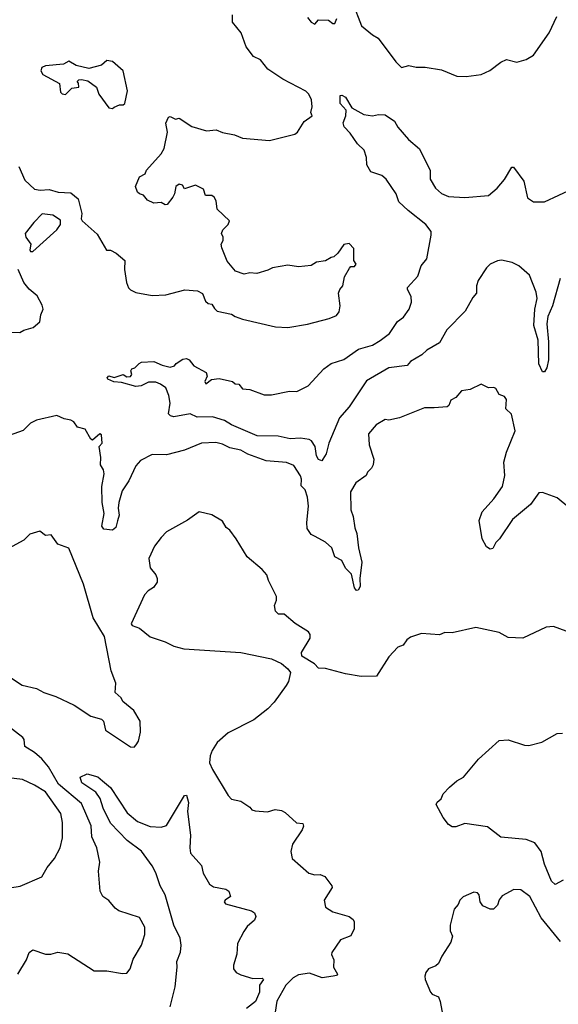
# Model space of a CAD drawing. Extents: x 1921360 to 2014538, y 768294 to 907744.
# Tile 52 of 256: x 1954492 to 1957472, y 796159 to 801608. Entities that reach past the tile are written whole.
import ezdxf

# ---------------------------------------------------------------- set-up
doc = ezdxf.new("R2010")
doc.units = 0

msp = doc.modelspace()

# ---------------------------------------------------------------- linework, layer by layer
at = {"layer": '0CON10XD'}
for points in [[(1956332.9, 801702.9), (1956383.1, 801573.1), (1956443.4, 801523.4), (1956475, 801506.2), (1956574, 801375), (1956605, 801342.9), (1956645, 801354), (1956685, 801346), (1956735, 801345.8), (1956825, 801331.2), (1956910, 801295), (1956962.9, 801292.9), (1957045.5, 801304.5), (1957093.2, 801326.8), (1957155, 801372.9), (1957185, 801387.5), (1957243.1, 801373.1), (1957295, 801386.7), (1957335, 801412), (1957421.2, 801535), (1957464, 801625)], [(1955640.7, 800270.7), (1955610, 800345), (1955607.5, 800365), (1955617.5, 800385), (1955617.5, 800405), (1955608.8, 800425), (1955616.7, 800445), (1955646.2, 800475), (1955652.5, 800495), (1955585, 800560), (1955580, 800605), (1955568.8, 800625), (1955555, 800634.2), (1955520, 800635), (1955510, 800670), (1955465, 800692.5), (1955405, 800672.5), (1955392.3, 800692.3), (1955375, 800696.9), (1955356, 800685), (1955348.8, 800645), (1955338.8, 800625), (1955307.5, 800585), (1955297, 800583), (1955275.7, 800595.7), (1955235, 800593.3), (1955199.3, 800609.3), (1955177.5, 800637.5), (1955155, 800643.8), (1955145, 800653.3), (1955133.8, 800685), (1955155, 800737.5), (1955186.7, 800755), (1955193.8, 800775), (1955274.5, 800865.5), (1955292.5, 800895), (1955310, 800985), (1955301.4, 801035), (1955315, 801068.8), (1955325, 801072), (1955355, 801058.1), (1955375, 801063.8), (1955445, 801016.2), (1955525, 800992), (1955578.8, 800998.8), (1955615, 800982.9), (1955680.6, 800970.6), (1955725, 800951.8), (1955875, 800938.5), (1956015, 800974.3), (1956029.2, 800985), (1956066, 801045), (1956110, 801075), (1956103.8, 801095), (1956110.6, 801125), (1956106.7, 801165), (1956092.5, 801195), (1956075, 801211.5), (1955948.2, 801278.2), (1955865, 801334.4), (1955825, 801385.5), (1955785, 801404.3), (1955745, 801458.6), (1955718.5, 801535), (1955670, 801595), (1955669.5, 801635)], [(1956085, 801620), (1956105, 801593.8), (1956125, 801582.5), (1956145, 801606.7), (1956200, 801605), (1956225, 801586.2), (1956235, 801586.7), (1956246.1, 801613.9)], [(1955005, 801116.7), (1955015, 801123.3), (1955045, 801136.7), (1955065, 801136.7), (1955073.3, 801145), (1955089.4, 801215), (1955064.2, 801325), (1955005, 801376.2), (1954975, 801381.2), (1954945, 801356.7), (1954875, 801337.5), (1954805, 801354), (1954765, 801377.5), (1954735, 801362.5), (1954635, 801352), (1954615, 801342.5), (1954610, 801325), (1954620, 801305), (1954712.5, 801255), (1954717.3, 801207.3), (1954726.8, 801196.8), (1954745, 801193.1), (1954780.8, 801229.2), (1954820, 801235), (1954817, 801257), (1954810, 801265), (1954820, 801275), (1954835, 801277.5), (1954869.3, 801269.3), (1954917.5, 801235), (1954930, 801195), (1954985, 801120), (1955005, 801116.7)], [(1957482.7, 800175), (1957439.7, 800025), (1957414.3, 799965), (1957408.8, 799925), (1957418.7, 799825), (1957417.5, 799725), (1957408.5, 799681.5), (1957395, 799658.8), (1957385, 799658.8), (1957365, 799703.3), (1957361, 799835), (1957337.2, 799915), (1957341.6, 800005), (1957354.2, 800065), (1957350, 800100), (1957313.1, 800193.1), (1957254, 800245), (1957216.7, 800265), (1957157.3, 800277.3), (1957135, 800274.1), (1957094.4, 800255), (1957074.5, 800235), (1957028.6, 800165), (1957018.9, 800135), (1957019.2, 800095), (1956999.1, 800070.9), (1956956, 799994), (1956855, 799890.6), (1956815, 799819.2), (1956745, 799779), (1956716.5, 799753.5), (1956654.6, 799715.4), (1956635, 799694.5), (1956535, 799681.8), (1956410.4, 799609.6), (1956314.4, 799465), (1956260.7, 799405), (1956202.9, 799265), (1956188.2, 799205), (1956168.6, 799175), (1956163.8, 799166.2), (1956145, 799174.3), (1956134.1, 799194.1), (1956126.5, 799246.5), (1956106.9, 799276.9), (1956094, 799284), (1956045, 799292.5), (1955988.5, 799288.5), (1955922.7, 799302.8), (1955805.2, 799305.2), (1955665, 799365.5), (1955625, 799390), (1955559.3, 799409.3), (1955475, 799408.9), (1955435, 799425.7), (1955345, 799410), (1955326.7, 799415), (1955316.4, 799426.4), (1955324, 799486), (1955318, 799528), (1955300, 799570), (1955271.2, 799591.2), (1955245, 799601.8), (1955205, 799601.5), (1955165, 799582.2), (1955135, 799577.1), (1955055, 799600), (1955013.8, 799603.8), (1954979.3, 799619.3), (1954976.7, 799625), (1954985, 799636.2), (1955015, 799626.7), (1955065, 799643.8), (1955085, 799631.2), (1955105, 799632.5), (1955112.5, 799645), (1955107.5, 799665), (1955112.5, 799675), (1955129.3, 799680.7), (1955152.5, 799705), (1955167, 799713), (1955235, 799716.7), (1955280, 799695), (1955325, 799684.2), (1955348.6, 799691.4), (1955357.5, 799705), (1955395, 799730), (1955415, 799733.3), (1955430, 799725), (1955455, 799692.5), (1955523.3, 799655), (1955528.8, 799635), (1955517.5, 799605), (1955523, 799593), (1955554.2, 799615.8), (1955595, 799621.2), (1955670, 799605), (1955685, 799593.3), (1955705, 799590), (1955725, 799564), (1955765, 799560.6), (1955845, 799532.3), (1955885, 799531.1), (1955985, 799551.4), (1956025, 799550.8), (1956087.9, 799582.1), (1956174, 799675), (1956216.2, 799705), (1956285, 799728.1), (1956366.1, 799783.9), (1956443.5, 799806.5), (1956487.3, 799832.7), (1956538.6, 799871.4), (1956582.2, 799937.8), (1956615, 799961.1), (1956646.9, 800005), (1956659.1, 800045), (1956658.9, 800075), (1956636.9, 800115), (1956638.6, 800125), (1956695, 800187.8), (1956712.9, 800245), (1956744.4, 800285), (1956768.8, 800415), (1956767.8, 800435), (1956739.5, 800475), (1956641.2, 800551.2), (1956589.8, 800599.8), (1956574.7, 800644.7), (1956520, 800725), (1956495, 800745.6), (1956435, 800766.5), (1956412.8, 800805), (1956411.8, 800845), (1956398.1, 800885), (1956360.9, 800920.9), (1956320.6, 800980.6), (1956286.9, 801015), (1956282.7, 801037.3), (1956296.5, 801075), (1956297.8, 801107.8), (1956264.4, 801145), (1956265, 801187.5), (1956275, 801190), (1956295, 801179.2), (1956329.4, 801119.4), (1956396.1, 801083.9)], [(1956396.1, 801083.9), (1956445, 801076.2), (1956477, 801083), (1956515, 801082), (1956565.5, 801045.5), (1956585, 801013.3), (1956643.3, 800945), (1956705, 800892.5), (1956762.4, 800772.4), (1956762.7, 800725), (1956793.3, 800675), (1956825, 800646.5), (1956865, 800629.1), (1956955, 800624.4), (1957085, 800635.8), (1957134.2, 800675), (1957175, 800723.3), (1957215, 800792.5), (1957225, 800792.5), (1957281.9, 800715), (1957302.1, 800622.1), (1957335, 800599.2), (1957395, 800599.2), (1957555, 800674.3)], [(1954486.9, 800795), (1954520.5, 800720.5), (1954575, 800670), (1954605, 800664), (1954655, 800668.8), (1954705, 800653.3), (1954775, 800650), (1954815, 800616.7), (1954836.2, 800535), (1954833.3, 800505), (1954838.8, 800495), (1954921.7, 800421.7), (1954972.5, 800332.5), (1954995, 800332), (1955026, 800316), (1955073.3, 800275), (1955072, 800225), (1955084.1, 800154.1), (1955093.9, 800123.9), (1955105, 800112.5), (1955135, 800097.5), (1955225, 800081.9), (1955300, 800085), (1955406.4, 800113.6), (1955476.4, 800106.4), (1955503, 800093), (1955519.7, 800049.7), (1955535, 800038), (1955555, 800033.3), (1955570.3, 800010.3), (1955585, 799994), (1955665, 799978), (1955684.4, 799964.4), (1955725, 799950), (1955907.7, 799907.7), (1955975, 799904.4), (1956085, 799923.3), (1956205, 799954.3), (1956245, 799970.8), (1956259.1, 799990.9), (1956266, 800025), (1956256.7, 800095), (1956262.5, 800115), (1956280, 800135), (1956290, 800185), (1956316.4, 800233.6), (1956325, 800242.5), (1956345, 800241.2), (1956353.3, 800255), (1956340, 800275), (1956341.7, 800341.7), (1956315, 800370), (1956285, 800363.3), (1956252.5, 800315), (1956230, 800295), (1956215, 800292.5), (1956185, 800273.8), (1956134.2, 800265.8), (1956105, 800246.7), (1956035, 800240), (1955975, 800248.8), (1955890, 800235), (1955865, 800221.2), (1955805, 800203.8), (1955765, 800207.5), (1955735, 800200), (1955686.4, 800216.4), (1955640.7, 800270.7)], [(1954565, 800324.3), (1954698.2, 800445), (1954718.9, 800475), (1954718, 800498), (1954675, 800526.2), (1954616.1, 800533.9), (1954570, 800485), (1954523.3, 800425), (1954526.7, 800405), (1954553.3, 800365), (1954548, 800335), (1954552, 800325), (1954565, 800324.3)], [(1954415, 799878), (1954493.3, 799876.7), (1954515, 799890), (1954566.1, 799903.9), (1954603.6, 799936.4), (1954608.8, 799975), (1954622, 800005), (1954617.6, 800027.6), (1954588.8, 800078.8), (1954545, 800116.7), (1954515, 800152.5), (1954484, 800225)], [(1957605, 798846.2), (1957465, 798960.8), (1957385, 798991.2), (1957365, 798990), (1957318.8, 798925), (1957218.3, 798841.7), (1957146.2, 798735), (1957125.9, 798714.1), (1957109.3, 798680.7), (1957095, 798677.5), (1957075, 798690), (1957050, 798735), (1957033.9, 798836.1), (1957051.2, 798885), (1957115, 798956.7), (1957163.1, 799025), (1957176.5, 799085), (1957171.3, 799158.7), (1957185.6, 799215), (1957232.9, 799332.9), (1957213.3, 799425), (1957181.2, 799455), (1957186, 799505), (1957175, 799522), (1957144.3, 799534.3), (1957126.9, 799566.9), (1957115, 799572.5), (1957085, 799570), (1957045, 799590), (1956985, 799561.2), (1956936.4, 799553.6), (1956905, 799516.7), (1956877.3, 799502.7), (1956867.1, 799472.9), (1956857.5, 799465), (1956785, 799459.2), (1956730.9, 799459.1), (1956594.1, 799404.1), (1956535, 799391.9), (1956515, 799394.5), (1956465, 799365.7), (1956422.9, 799315), (1956425.8, 799255), (1956451.4, 799175), (1956447.5, 799145), (1956438, 799125), (1956415.9, 799104.1), (1956408.8, 799085), (1956351.2, 799045), (1956323.3, 798995), (1956323.8, 798895), (1956337.6, 798857.6), (1956346.8, 798795), (1956357.3, 798765), (1956366.8, 798685), (1956385.3, 798604.7), (1956374.3, 798515.7), (1956375, 798470), (1956365, 798450), (1956355, 798448.8), (1956343.8, 798463.8), (1956328.3, 798538.3), (1956295, 798573.1), (1956275, 798615.6), (1956235.8, 798635), (1956220, 798685), (1956185, 798715.6), (1956127.7, 798747.7), (1956105, 798759.2), (1956082, 798792), (1956080, 798825), (1956089.6, 798915), (1956085.3, 798965.3), (1956071.1, 799005), (1956048.6, 799028.6), (1956050.8, 799065), (1956045, 799082.5), (1956009.8, 799139.8), (1955968, 799158), (1955855, 799167.3), (1955755, 799203.3), (1955715, 799224.6), (1955655, 799238.2), (1955615, 799258.1), (1955577.4, 799267.4), (1955497.5, 799265), (1955405, 799225.7), (1955305, 799199.4), (1955225, 799201.4), (1955161.5, 799168.5), (1955135, 799138), (1955095.4, 799055), (1955059, 799001), (1955040.6, 798935), (1955037.3, 798905), (1955042.2, 798865), (1955034.3, 798835), (1955025, 798797.8), (1955005, 798782.5), (1954958.5, 798788.5), (1954947.1, 798805), (1954959.6, 798875), (1954948.6, 798935), (1954946.3, 799025), (1954958.9, 799095), (1954955.7, 799115.8), (1954939.4, 799145), (1954942, 799185), (1954931.2, 799245), (1954948, 799265), (1954945, 799310), (1954935, 799316.7), (1954895, 799280), (1954885, 799286.7), (1954855, 799342), (1954813, 799353), (1954791.4, 799381.4), (1954775, 799391.9), (1954739.1, 799399.1), (1954697.3, 799417.3), (1954585, 799390.6), (1954552.2, 799375), (1954511.2, 799335), (1954435, 799306)], [(1957515, 798223.8), (1957445, 798250), (1957405, 798246.2), (1957275, 798184.2), (1957195, 798189.4), (1957145, 798216.4), (1957015, 798244.7), (1956885, 798214.4), (1956845, 798215.8), (1956815, 798202.9), (1956715, 798211.4), (1956655, 798190), (1956634.5, 798175.5), (1956613.8, 798146.2), (1956585, 798136), (1956535, 798082), (1956465.6, 797974.4), (1956382.1, 797972.1), (1956295, 797988), (1956185, 798016.2), (1956145, 798018.8), (1956123, 798043), (1956052.5, 798085), (1956051.2, 798105), (1956100, 798185), (1956100, 798205), (1956090.7, 798220.7), (1956015.7, 798265.7), (1955955, 798317.5), (1955925, 798317.5), (1955907.5, 798335), (1955901.2, 798365), (1955913.3, 798395), (1955913.8, 798415), (1955868.8, 798505), (1955860, 798535), (1955833.3, 798565), (1955750, 798635), (1955690, 798735), (1955655, 798783.3), (1955635, 798797.5), (1955615, 798832.5), (1955555, 798866.7), (1955485, 798883.3), (1955421.2, 798838.8), (1955305, 798773.3), (1955275, 798742.5), (1955237.5, 798695), (1955206.7, 798625), (1955213.3, 798575), (1955245.9, 798535.9), (1955253.3, 798515), (1955252.5, 798495), (1955232.5, 798465), (1955202.7, 798447.3), (1955182, 798425), (1955109.2, 798265), (1955115, 798254.2), (1955155, 798240), (1955215, 798192.5), (1955297.5, 798165), (1955345, 798140), (1955400, 798125), (1955715, 798105.7), (1955885, 798070), (1955940.8, 798045), (1955976, 798015), (1955990, 797995), (1955979.2, 797945), (1955967, 797923), (1955899.3, 797830.7), (1955865.4, 797794.6), (1955787, 797733), (1955645, 797661.2), (1955585, 797606.7), (1955557.3, 797562.7), (1955547, 797533), (1955541.9, 797495), (1955558.6, 797458.6), (1955645.8, 797315), (1955665, 797294), (1955715, 797282), (1955765, 797250), (1955777.5, 797235), (1955795, 797228.8), (1955864.1, 797224.1), (1955905, 797235.8), (1955940.5, 797230.5), (1955960.5, 797220.5), (1956023.6, 797163.6), (1956059.2, 797159.2), (1956062, 797145), (1956055.7, 797124.3), (1956001.4, 797045), (1955992, 797005), (1955998.8, 796965), (1956092.5, 796885), (1956125, 796876), (1956155, 796877.1), (1956180, 796865), (1956220, 796815), (1956221.4, 796805), (1956177.1, 796735), (1956185, 796696.7), (1956225, 796670), (1956315, 796643.8), (1956337.7, 796627.7), (1956342.5, 796615), (1956343, 796577), (1956325, 796537.5), (1956268, 796515), (1956220, 796445), (1956217.5, 796435), (1956230.6, 796405), (1956228, 796365), (1956250, 796325), (1956245, 796317.5), (1956225.7, 796314.3), (1956165, 796305.4), (1956095, 796331.1), (1956035, 796321.2), (1956005.6, 796305), (1955965.5, 796265), (1955915, 796176), (1955905.3, 796114.7)], [(1954425, 797977.8), (1954506.7, 797925), (1954585, 797906.7), (1954626.7, 797885), (1954692.3, 797862.3), (1954793.8, 797815), (1954885, 797752.9), (1954945, 797736.7), (1954956.2, 797725), (1954967.5, 797675), (1955105, 797583.3), (1955125, 797582.5), (1955136.1, 797593.9), (1955150, 797615), (1955160, 797665), (1955158.8, 797725), (1955124.1, 797784.1), (1955063.6, 797833.6), (1955053.3, 797855), (1955021.2, 797885), (1955023.8, 797935), (1954998.8, 798005), (1954961.4, 798195), (1954898.1, 798298.1), (1954845, 798483.8), (1954763.8, 798683.8), (1954703.3, 798705), (1954666.1, 798756.1), (1954635, 798753.3), (1954603.6, 798776.4), (1954549.3, 798760.7), (1954515, 798728), (1954390.5, 798659.5)], [(1954482.5, 796325), (1954529.2, 796405), (1954544.3, 796445), (1954565, 796459.2), (1954635, 796436), (1954665, 796436), (1954703.1, 796446.9), (1954758.1, 796438.1), (1954905, 796342.9), (1954974.1, 796344.1), (1955061.7, 796328.3), (1955085, 796331.2), (1955104, 796355), (1955120.9, 796409.1), (1955165.8, 796485), (1955184.2, 796545), (1955184.2, 796585), (1955155, 796638.1), (1955041.2, 796675), (1955021.3, 796691.3), (1954985, 796733.3), (1954952, 796755), (1954937.5, 796785), (1954929.2, 796895), (1954935.8, 796945), (1954919.5, 797025), (1954891.5, 797085), (1954887.1, 797147.1), (1954835, 797270), (1954707.5, 797377.5), (1954652.3, 797472.3), (1954615, 797516.5), (1954575, 797552.7), (1954521.1, 797585), (1954516.5, 797625), (1954510, 797635), (1954352.5, 797755)], [(1957498.1, 796845), (1957455, 796821.4), (1957435, 796840), (1957395.6, 796935), (1957376.9, 797005), (1957342.7, 797052.7), (1957295, 797070), (1957155, 797084.2), (1957080.6, 797140.6), (1956955, 797158.6), (1956905, 797140), (1956885, 797140), (1956864.3, 797154.3), (1956835, 797192.5), (1956796.7, 797265), (1956802.3, 797277.7), (1956823.6, 797296.4), (1956835, 797322.5), (1956870.3, 797359.7), (1956910, 797395), (1956947.5, 797415), (1957031.2, 797515), (1957145, 797618.1), (1957195, 797622), (1957285, 797592), (1957308.8, 797591.2), (1957380.3, 797609.7), (1957465, 797658), (1957495, 797658.8)], [(1954392, 796795), (1954495, 796813.1), (1954615, 796864), (1954643.5, 796916.5), (1954685.3, 796964.7), (1954715.5, 797025), (1954729.8, 797080.2), (1954728.5, 797165), (1954720, 797215), (1954635, 797334.6), (1954575, 797371.8), (1954507.3, 797402.7), (1954415, 797413.3)], [(1955324.4, 796145), (1955352.9, 796255), (1955364, 796365), (1955360.8, 796395), (1955382.8, 796447.2), (1955385.9, 796485.9), (1955379.3, 796525), (1955345.9, 796595.9), (1955296.9, 796765), (1955269.6, 796815), (1955245, 796886), (1955224.4, 796925), (1955165.8, 797005.8), (1955086.7, 797065), (1954995, 797160.5), (1954953.8, 797245), (1954937, 797297), (1954913.5, 797333.5), (1954836, 797385), (1954827.5, 797415), (1954865, 797433.3), (1954925, 797417.1), (1954950.6, 797395), (1954995, 797358.5), (1955087.7, 797217.7), (1955145, 797170), (1955215, 797143.5), (1955275, 797138.1), (1955305, 797147.5), (1955405, 797313.8), (1955415, 797316.7), (1955427.1, 797275), (1955421.1, 797225), (1955438.2, 797095), (1955433.1, 797025), (1955438, 796995), (1955497.4, 796927.4), (1955507.1, 796885), (1955542.8, 796822.8), (1955565, 796808.5), (1955632.5, 796795), (1955648.8, 796785), (1955658.8, 796755), (1955628.8, 796735), (1955624, 796725), (1955630, 796715), (1955775, 796676.4), (1955790.5, 796665), (1955797.9, 796645), (1955792.2, 796625), (1955751.6, 796588.4), (1955732, 796562), (1955698.2, 796495), (1955693.4, 796436.6), (1955674.4, 796375), (1955675.6, 796355), (1955690.8, 796335), (1955715, 796321.1), (1955782.2, 796302.2), (1955833.8, 796303.8), (1955841.2, 796295), (1955819.5, 796265), (1955818.5, 796225), (1955797.1, 796175), (1955747.1, 796135)], [(1957485, 796505.8), (1957376.9, 796636.9), (1957314.3, 796755), (1957265, 796792.9), (1957226.8, 796793.2), (1957161.4, 796758.6), (1957144.1, 796735.9), (1957135, 796706.7), (1957114.1, 796685.9), (1957095, 796686), (1957055, 796703.8), (1957040, 796725), (1957033.8, 796765), (1957025, 796776), (1957005, 796779.2), (1956945, 796753.3), (1956926.7, 796735), (1956918.3, 796711.7), (1956896.7, 796685), (1956874.1, 796595.9), (1956874.2, 796565), (1956886, 796535), (1956877.7, 796502.3), (1956827.5, 796425), (1956810, 796385), (1956795, 796371.2), (1956753.8, 796355), (1956738.8, 796335), (1956734.2, 796315), (1956735.8, 796295), (1956765.8, 796225), (1956775, 796214.2), (1956809.7, 796199.7), (1956819.2, 796175), (1956832.5, 796095)]]:
    msp.add_lwpolyline(points, dxfattribs=at)

doc.saveas('drawing.dxf')
